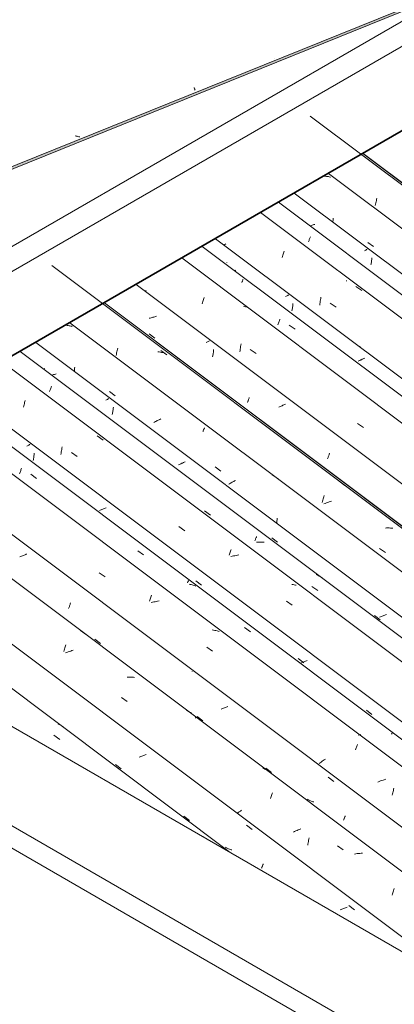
# Model space of a CAD drawing. Header units: metres. Extents: x -15.1 to 0.1, y 4.4 to 14.1.
# Tile 25 of 71: x -9.5 to -8.9, y 8.7 to 10.3. Entities that reach past the tile are written whole.
import ezdxf

# ---------------------------------------------------------------- set-up
doc = ezdxf.new("R2010")
doc.units = ezdxf.units.M
for name, color, linetype, lineweight in [('A-GLAZ-CWMG', 7, 'Continuous', 5), ('A-ROOF', 7, 'Continuous', 5), ('A-ROOF-OTLN', 7, 'Continuous', 5)]:
    doc.layers.add(name, color=color, linetype=linetype, lineweight=lineweight)

# ---------------------------------------------------------------- blocks, each defined once
blk = doc.blocks.new('FP_7-ISO_01')
at = {"layer": 'A-GLAZ-CWMG'}
blk.add_line((-9.1521, 8.9693), (-9.921, 9.5464), dxfattribs=at)
at = {"layer": 'A-GLAZ-CWMG', "color": 9, "true_color": 0xc0c0c0}
for p, q in [((-9.4326, 9.1794), (-9.4343, 9.1803)), ((-9.4309, 9.1785), (-9.4326, 9.1794)), ((-9.4293, 9.1776), (-9.4309, 9.1785)), ((-9.4277, 9.1766), (-9.4293, 9.1776)), ((-9.4261, 9.1755), (-9.4277, 9.1766)), ((-9.4411, 9.1615), (-9.4314, 9.1546)), ((-9.1957, 8.9948), (-9.1954, 8.9955))]:
    blk.add_line(p, q, dxfattribs=at)
blk = doc.blocks.new('FP_8-ISO_01')
at = {"layer": 'A-GLAZ-CWMG', "color": 9, "true_color": 0xc0c0c0}
for p, q in [((-9.2998, 9.1261), (-9.3012, 9.1256)), ((-9.2983, 9.1266), (-9.2998, 9.1261)), ((-9.2969, 9.1271), (-9.2983, 9.1266)), ((-9.2955, 9.1276), (-9.2969, 9.1271)), ((-9.2941, 9.1282), (-9.2955, 9.1276)), ((-9.2927, 9.1288), (-9.2941, 9.1282)), ((-9.2913, 9.1293), (-9.2927, 9.1288)), ((-9.2899, 9.1299), (-9.2913, 9.1293)), ((-9.3402, 9.1133), (-9.331, 9.1063)), ((-9.228, 9.0287), (-9.2188, 9.0218)), ((-9.1251, 9.0141), (-9.1158, 9.0068)), ((-9.1583, 8.977), (-9.1595, 8.9777)), ((-9.157, 8.9764), (-9.1583, 8.977)), ((-9.1558, 8.9758), (-9.157, 8.9764)), ((-9.1545, 8.9752), (-9.1558, 8.9758)), ((-9.1532, 8.9747), (-9.1545, 8.9752)), ((-9.1518, 8.9742), (-9.1532, 8.9747)), ((-9.1505, 8.9737), (-9.1518, 8.9742)), ((-9.1492, 8.9733), (-9.1505, 8.9737)), ((-9.1004, 8.9435), (-9.1, 8.9442)), ((-9.1, 8.9442), (-9.0997, 8.9451)), ((-9.0997, 8.9451), (-9.0993, 8.9459)), ((-9.0993, 8.9459), (-9.099, 8.9468)), ((-9.099, 8.9468), (-9.0986, 8.9477)), ((-9.0986, 8.9477), (-9.0982, 8.9486)), ((-9.0982, 8.9486), (-9.0979, 8.9496)), ((-9.0979, 8.9496), (-9.0975, 8.9506)), ((-8.9699, 8.8756), (-8.9714, 8.8751)), ((-8.9685, 8.876), (-8.9699, 8.8756)), ((-8.967, 8.8765), (-8.9685, 8.876)), ((-8.9656, 8.8771), (-8.967, 8.8765)), ((-8.9641, 8.8776), (-8.9656, 8.8771)), ((-8.9627, 8.8781), (-8.9641, 8.8776)), ((-8.9613, 8.8787), (-8.9627, 8.8781)), ((-8.9599, 8.8793), (-8.9613, 8.8787)), ((-8.9572, 8.882), (-8.948, 8.8748))]:
    blk.add_line(p, q, dxfattribs=at)
blk = doc.blocks.new('FP_9-ISO_01')
at = {"layer": 'A-GLAZ-CWMG'}
blk.add_line((-8.1115, 8.3685), (-9.8691, 9.6876), dxfattribs=at)
at = {"layer": 'A-GLAZ-CWMG', "color": 9, "true_color": 0xc0c0c0}
for p, q in [((-9.3973, 9.3335), (-9.3877, 9.3264)), ((-9.4223, 9.3085), (-9.4218, 9.3102)), ((-9.4248, 9.2992), (-9.4243, 9.3011)), ((-9.4243, 9.3011), (-9.4238, 9.303)), ((-9.4238, 9.303), (-9.4233, 9.3048)), ((-9.4233, 9.3048), (-9.4228, 9.3067)), ((-9.4228, 9.3067), (-9.4223, 9.3085)), ((-9.42, 9.2975), (-9.4221, 9.2967)), ((-9.4179, 9.2983), (-9.42, 9.2975)), ((-9.4158, 9.2991), (-9.4179, 9.2983)), ((-9.4136, 9.2998), (-9.4158, 9.2991)), ((-9.4115, 9.3005), (-9.4136, 9.2998)), ((-9.4094, 9.3011), (-9.4115, 9.3005)), ((-9.319, 9.257), (-9.3211, 9.257)), ((-9.3169, 9.2571), (-9.319, 9.257)), ((-9.3148, 9.257), (-9.3169, 9.2571)), ((-9.3128, 9.2569), (-9.3148, 9.257)), ((-9.3107, 9.2568), (-9.3128, 9.2569)), ((-9.3087, 9.2566), (-9.3107, 9.2568)), ((-9.3304, 9.2237), (-9.3207, 9.217)), ((-9.2218, 9.2016), (-9.2235, 9.2025)), ((-9.2202, 9.2007), (-9.2218, 9.2016)), ((-9.2185, 9.1997), (-9.2202, 9.2007)), ((-9.217, 9.1987), (-9.2185, 9.1997)), ((-9.2154, 9.1976), (-9.217, 9.1987)), ((-9.2088, 9.1896), (-9.2086, 9.1901)), ((-9.2086, 9.1901), (-9.2084, 9.1905)), ((-9.2084, 9.1905), (-9.2083, 9.1909)), ((-9.2083, 9.1909), (-9.2082, 9.1912)), ((-9.2082, 9.1912), (-9.2081, 9.1915)), ((-9.2081, 9.1915), (-9.2081, 9.1918)), ((-9.0965, 9.1068), (-9.0983, 9.1075)), ((-9.0948, 9.106), (-9.0965, 9.1068)), ((-9.0932, 9.1051), (-9.0948, 9.106)), ((-9.0915, 9.1042), (-9.0932, 9.1051)), ((-9.0899, 9.1032), (-9.0915, 9.1042)), ((-9.0883, 9.1022), (-9.0899, 9.1032)), ((-9.0832, 9.0657), (-9.0827, 9.0673)), ((-9.0858, 9.0575), (-9.0853, 9.0592)), ((-9.0853, 9.0592), (-9.0848, 9.0609)), ((-9.0848, 9.0609), (-9.0842, 9.0625)), ((-9.0842, 9.0625), (-9.0837, 9.0642)), ((-9.0837, 9.0642), (-9.0832, 9.0657)), ((-9.1388, 9.0345), (-9.1406, 9.0332)), ((-9.137, 9.0359), (-9.1388, 9.0345)), ((-9.1351, 9.0372), (-9.137, 9.0359)), ((-9.1332, 9.0385), (-9.1351, 9.0372)), ((-9.0462, 9.0035), (-9.0482, 9.0025)), ((-9.0442, 9.0044), (-9.0462, 9.0035)), ((-9.0422, 9.0053), (-9.0442, 9.0044)), ((-9.0401, 9.0062), (-9.0422, 9.0053)), ((-9.038, 9.0071), (-9.0401, 9.0062)), ((-9.0359, 9.0079), (-9.038, 9.0071)), ((-9.0239, 8.9851), (-9.0235, 8.9871)), ((-9.0235, 8.9871), (-9.0231, 8.9892)), ((-9.0231, 8.9892), (-9.0226, 8.9912)), ((-9.0226, 8.9912), (-9.0222, 8.9932)), ((-9.0246, 8.9809), (-9.0242, 8.983)), ((-9.0242, 8.983), (-9.0239, 8.9851)), ((-8.976, 8.9803), (-8.9663, 8.9735)), ((-8.9455, 8.9669), (-8.9477, 8.9665)), ((-8.9434, 8.9672), (-8.9455, 8.9669)), ((-8.9413, 8.9674), (-8.9434, 8.9672)), ((-8.9391, 8.9676), (-8.9413, 8.9674)), ((-8.937, 8.9678), (-8.9391, 8.9676)), ((-8.9349, 8.9679), (-8.937, 8.9678)), ((-8.8846, 8.9047), (-8.884, 8.9064)), ((-8.884, 8.9064), (-8.8835, 8.9081)), ((-8.8835, 8.9081), (-8.883, 8.9098)), ((-8.8861, 8.8992), (-8.8856, 8.901)), ((-8.8856, 8.901), (-8.8851, 8.9029)), ((-8.8851, 8.9029), (-8.8846, 8.9047))]:
    blk.add_line(p, q, dxfattribs=at)
blk = doc.blocks.new('FP_10-ISO_01')
at = {"layer": 'A-GLAZ-CWMG', "color": 9, "true_color": 0xc0c0c0}
for p, q in [((-9.4956, 9.455), (-9.497, 9.4545)), ((-9.4942, 9.4556), (-9.4956, 9.455)), ((-9.4927, 9.4561), (-9.4942, 9.4556)), ((-9.4914, 9.4567), (-9.4927, 9.4561)), ((-9.49, 9.4573), (-9.4914, 9.4567)), ((-9.4886, 9.4578), (-9.49, 9.4573)), ((-9.4873, 9.4584), (-9.4886, 9.4578)), ((-9.486, 9.4591), (-9.4873, 9.4584)), ((-9.4158, 9.3728), (-9.4155, 9.374)), ((-9.4155, 9.374), (-9.4151, 9.3751)), ((-9.4151, 9.3751), (-9.4147, 9.3763)), ((-9.4147, 9.3763), (-9.4143, 9.3775)), ((-9.4143, 9.3775), (-9.414, 9.3787)), ((-9.417, 9.3696), (-9.4166, 9.3707)), ((-9.4166, 9.3707), (-9.4162, 9.3717)), ((-9.4162, 9.3717), (-9.4158, 9.3728)), ((-9.3739, 9.3194), (-9.3647, 9.3124)), ((-9.2142, 9.2664), (-9.2142, 9.2668)), ((-9.1655, 9.2047), (-9.1669, 9.2042)), ((-9.1641, 9.2052), (-9.1655, 9.2047)), ((-9.1626, 9.2058), (-9.1641, 9.2052)), ((-9.1612, 9.2063), (-9.1626, 9.2058)), ((-9.1598, 9.2069), (-9.1612, 9.2063)), ((-9.1584, 9.2074), (-9.1598, 9.2069)), ((-9.1571, 9.208), (-9.1584, 9.2074)), ((-9.1557, 9.2086), (-9.1571, 9.208)), ((-9.2058, 9.1921), (-9.1965, 9.1851)), ((-9.0935, 9.1075), (-9.0843, 9.1005)), ((-8.9908, 9.0929), (-8.9816, 9.0856)), ((-9.0238, 9.0557), (-9.025, 9.0564)), ((-9.0225, 9.0551), (-9.0238, 9.0557)), ((-9.0213, 9.0545), (-9.0225, 9.0551)), ((-9.02, 9.0539), (-9.0213, 9.0545)), ((-9.0187, 9.0534), (-9.02, 9.0539)), ((-9.0174, 9.0529), (-9.0187, 9.0534)), ((-9.016, 9.0524), (-9.0174, 9.0529)), ((-9.0147, 9.052), (-9.016, 9.0524)), ((-8.9659, 9.0222), (-8.9655, 9.023)), ((-8.9655, 9.023), (-8.9652, 9.0238)), ((-8.9652, 9.0238), (-8.9648, 9.0246)), ((-8.9648, 9.0246), (-8.9645, 9.0255)), ((-8.9645, 9.0255), (-8.9641, 9.0264)), ((-8.9641, 9.0264), (-8.9638, 9.0274)), ((-8.9638, 9.0274), (-8.9634, 9.0283)), ((-8.9634, 9.0283), (-8.963, 9.0293))]:
    blk.add_line(p, q, dxfattribs=at)
blk = doc.blocks.new('FP_11-ISO_01')
at = {"layer": 'A-GLAZ-CWMG'}
blk.add_line((-6.606, 7.4109), (-9.6557, 9.6999), dxfattribs=at)
at = {"layer": 'A-GLAZ-CWMG', "color": 9, "true_color": 0xc0c0c0}
for p, q in [((-9.494, 9.4786), (-9.494, 9.4787)), ((-9.367, 9.4282), (-9.3573, 9.4215)), ((-9.2822, 9.3882), (-9.2817, 9.3897)), ((-9.2817, 9.3897), (-9.2811, 9.3912)), ((-9.2843, 9.3816), (-9.2838, 9.3833)), ((-9.2838, 9.3833), (-9.2833, 9.3849)), ((-9.2833, 9.3849), (-9.2827, 9.3866)), ((-9.2827, 9.3866), (-9.2822, 9.3882)), ((-9.2795, 9.3798), (-9.2817, 9.3792)), ((-9.2774, 9.3803), (-9.2795, 9.3798)), ((-9.2752, 9.3808), (-9.2774, 9.3803)), ((-9.273, 9.3812), (-9.2752, 9.3808)), ((-9.2709, 9.3816), (-9.273, 9.3812)), ((-9.2687, 9.382), (-9.2709, 9.3816)), ((-9.1792, 9.334), (-9.1812, 9.3343)), ((-9.1773, 9.3337), (-9.1792, 9.334)), ((-9.1753, 9.3333), (-9.1773, 9.3337)), ((-9.1734, 9.3328), (-9.1753, 9.3333)), ((-9.1715, 9.3323), (-9.1734, 9.3328)), ((-9.1697, 9.3318), (-9.1715, 9.3323)), ((-9.1904, 9.3062), (-9.1807, 9.2995)), ((-8.9462, 9.1378), (-8.9457, 9.1393)), ((-8.9457, 9.1393), (-8.9452, 9.1408)), ((-8.9452, 9.1408), (-8.9447, 9.1422)), ((-8.9447, 9.1422), (-8.9441, 9.1436)), ((-8.9441, 9.1436), (-8.9436, 9.1449)), ((-8.9436, 9.1449), (-8.9431, 9.1461)), ((-9.0044, 9.1165), (-9.006, 9.1153)), ((-9.0027, 9.1176), (-9.0044, 9.1165)), ((-9.001, 9.1188), (-9.0027, 9.1176)), ((-8.9992, 9.1199), (-9.001, 9.1188)), ((-8.9974, 9.121), (-8.9992, 9.1199)), ((-8.9956, 9.1221), (-8.9974, 9.121)), ((-8.9073, 9.0857), (-8.9094, 9.0848)), ((-8.9052, 9.0865), (-8.9073, 9.0857)), ((-8.9031, 9.0872), (-8.9052, 9.0865)), ((-8.901, 9.0879), (-8.9031, 9.0872)), ((-8.8989, 9.0886), (-8.901, 9.0879)), ((-8.8967, 9.0893), (-8.8989, 9.0886)), ((-8.8856, 9.0653), (-8.8851, 9.0673)), ((-8.8851, 9.0673), (-8.8846, 9.0692)), ((-8.8846, 9.0692), (-8.8841, 9.0711)), ((-8.8841, 9.0711), (-8.8836, 9.073)), ((-8.8836, 9.073), (-8.8831, 9.0748)), ((-8.886, 9.0633), (-8.8856, 9.0653))]:
    blk.add_line(p, q, dxfattribs=at)
blk = doc.blocks.new('FP_12-ISO_01')
at = {"layer": 'A-GLAZ-CWMG', "color": 9, "true_color": 0xc0c0c0}
for p, q in [((-9.4844, 9.6367), (-9.4855, 9.6361)), ((-9.4832, 9.6373), (-9.4844, 9.6367)), ((-9.4821, 9.6379), (-9.4832, 9.6373)), ((-9.481, 9.6385), (-9.4821, 9.6379)), ((-9.4799, 9.6391), (-9.481, 9.6385)), ((-9.4745, 9.6156), (-9.4743, 9.6171)), ((-9.4743, 9.6171), (-9.4741, 9.6186)), ((-9.4741, 9.6186), (-9.4739, 9.6201)), ((-9.4739, 9.6201), (-9.4737, 9.6216)), ((-9.4737, 9.6216), (-9.4735, 9.6231)), ((-9.4735, 9.6231), (-9.4734, 9.6246)), ((-9.475, 9.6127), (-9.4748, 9.6142)), ((-9.4748, 9.6142), (-9.4745, 9.6156)), ((-9.3652, 9.5308), (-9.3666, 9.5303)), ((-9.3638, 9.5313), (-9.3652, 9.5308)), ((-9.3623, 9.5319), (-9.3638, 9.5313)), ((-9.361, 9.5325), (-9.3623, 9.5319)), ((-9.3596, 9.533), (-9.361, 9.5325)), ((-9.3582, 9.5336), (-9.3596, 9.533)), ((-9.3569, 9.5342), (-9.3582, 9.5336)), ((-9.3556, 9.5349), (-9.3569, 9.5342)), ((-9.035, 9.2805), (-9.0365, 9.28)), ((-9.0336, 9.281), (-9.035, 9.2805)), ((-9.0322, 9.2816), (-9.0336, 9.281)), ((-9.0308, 9.2821), (-9.0322, 9.2816)), ((-9.0294, 9.2827), (-9.0308, 9.2821)), ((-9.028, 9.2833), (-9.0294, 9.2827)), ((-9.0266, 9.2838), (-9.028, 9.2833)), ((-9.0253, 9.2844), (-9.0266, 9.2838))]:
    blk.add_line(p, q, dxfattribs=at)
blk = doc.blocks.new('FP_13-ISO_01')
at = {"layer": 'A-GLAZ-CWMG'}
blk.add_line((-6.4766, 7.4855), (-9.5262, 9.7745), dxfattribs=at)
at = {"layer": 'A-GLAZ-CWMG', "color": 9, "true_color": 0xc0c0c0}
for p, q in [((-9.4913, 9.7003), (-9.4908, 9.7022)), ((-9.4908, 9.7022), (-9.4902, 9.704)), ((-9.4902, 9.704), (-9.4897, 9.7058)), ((-9.4897, 9.7058), (-9.4892, 9.7075)), ((-9.4892, 9.7075), (-9.4887, 9.7092)), ((-9.4887, 9.7092), (-9.4881, 9.7109)), ((-9.4284, 9.6308), (-9.428, 9.6329)), ((-9.428, 9.6329), (-9.4276, 9.635)), ((-9.4296, 9.6221), (-9.4293, 9.6243)), ((-9.4293, 9.6243), (-9.429, 9.6265)), ((-9.429, 9.6265), (-9.4287, 9.6286)), ((-9.4287, 9.6286), (-9.4284, 9.6308)), ((-9.4124, 9.6255), (-9.4028, 9.6189)), ((-9.3635, 9.5535), (-9.3635, 9.5549)), ((-9.2362, 9.504), (-9.2265, 9.4973)), ((-9.1535, 9.4572), (-9.1529, 9.4588)), ((-9.1529, 9.4588), (-9.1524, 9.4605)), ((-9.1524, 9.4605), (-9.1519, 9.462)), ((-9.1519, 9.462), (-9.1513, 9.4636)), ((-9.1513, 9.4636), (-9.1508, 9.4651)), ((-9.1508, 9.4651), (-9.1503, 9.4665)), ((-9.1486, 9.4553), (-9.1508, 9.4547)), ((-9.1465, 9.4558), (-9.1486, 9.4553)), ((-9.1443, 9.4563), (-9.1465, 9.4558)), ((-9.1422, 9.4567), (-9.1443, 9.4563)), ((-9.14, 9.457), (-9.1422, 9.4567)), ((-9.1379, 9.4574), (-9.14, 9.457)), ((-9.0486, 9.4088), (-9.0505, 9.4091)), ((-9.0466, 9.4084), (-9.0486, 9.4088)), ((-9.0447, 9.4079), (-9.0466, 9.4084)), ((-9.0437, 9.4077), (-9.0447, 9.4079)), ((-9.0596, 9.3818), (-9.0499, 9.3751))]:
    blk.add_line(p, q, dxfattribs=at)
blk = doc.blocks.new('FP_14-ISO_01')
at = {"layer": 'A-GLAZ-CWMG', "color": 9, "true_color": 0xc0c0c0}
for p, q in [((-9.4432, 9.753), (-9.4447, 9.7525)), ((-9.4417, 9.7534), (-9.4432, 9.753)), ((-9.4403, 9.7539), (-9.4417, 9.7534)), ((-9.4388, 9.7544), (-9.4403, 9.7539)), ((-9.4373, 9.7549), (-9.4388, 9.7544)), ((-9.3533, 9.7128), (-9.3546, 9.7121)), ((-9.3521, 9.7135), (-9.3533, 9.7128)), ((-9.3509, 9.7141), (-9.3521, 9.7135)), ((-9.3546, 9.7121), (-9.3558, 9.7115)), ((-9.3441, 9.6955), (-9.3439, 9.697)), ((-9.3439, 9.697), (-9.3438, 9.6985)), ((-9.3438, 9.6985), (-9.3436, 9.7)), ((-9.3453, 9.6881), (-9.345, 9.6895)), ((-9.345, 9.6895), (-9.3448, 9.691)), ((-9.3448, 9.691), (-9.3445, 9.6925)), ((-9.3445, 9.6925), (-9.3443, 9.694)), ((-9.3443, 9.694), (-9.3441, 9.6955)), ((-9.2354, 9.6062), (-9.2368, 9.6056)), ((-9.234, 9.6067), (-9.2354, 9.6062)), ((-9.2326, 9.6073), (-9.234, 9.6067)), ((-9.2312, 9.6079), (-9.2326, 9.6073)), ((-9.2299, 9.6084), (-9.2312, 9.6079)), ((-9.2285, 9.609), (-9.2299, 9.6084)), ((-9.2272, 9.6096), (-9.2285, 9.609)), ((-9.2259, 9.6103), (-9.2272, 9.6096)), ((-8.901, 9.3575), (-8.9024, 9.357)), ((-8.8996, 9.3581), (-8.901, 9.3575)), ((-8.8982, 9.3587), (-8.8996, 9.3581)), ((-8.8969, 9.3593), (-8.8982, 9.3587)), ((-8.8955, 9.3599), (-8.8969, 9.3593)), ((-8.9053, 9.3559), (-8.9067, 9.3554)), ((-8.9038, 9.3564), (-8.9053, 9.3559)), ((-8.9024, 9.357), (-8.9038, 9.3564))]:
    blk.add_line(p, q, dxfattribs=at)
blk = doc.blocks.new('FP_15-ISO_01')
at = {"layer": 'A-GLAZ-CWMG', "color": 9, "true_color": 0xc0c0c0}
for p, q in [((-9.4209, 9.8344), (-9.4221, 9.8345)), ((-9.4194, 9.8342), (-9.4209, 9.8344)), ((-9.4179, 9.834), (-9.4194, 9.8342)), ((-9.4164, 9.8338), (-9.4179, 9.834)), ((-9.4149, 9.8335), (-9.4164, 9.8338)), ((-9.4134, 9.8332), (-9.4149, 9.8335)), ((-9.412, 9.8328), (-9.4134, 9.8332)), ((-9.4114, 9.8327), (-9.412, 9.8328)), ((-9.4073, 9.7626), (-9.4072, 9.764)), ((-9.4073, 9.7612), (-9.4073, 9.7626)), ((-9.4072, 9.764), (-9.4071, 9.7655)), ((-9.4074, 9.7597), (-9.4073, 9.7612)), ((-9.4074, 9.7583), (-9.4074, 9.7597)), ((-9.35, 9.7257), (-9.3405, 9.7189)), ((-9.2655, 9.6807), (-9.2671, 9.68)), ((-9.2759, 9.6756), (-9.2773, 9.6748)), ((-9.2745, 9.6764), (-9.2759, 9.6756)), ((-9.273, 9.6771), (-9.2745, 9.6764)), ((-9.2716, 9.6779), (-9.273, 9.6771)), ((-9.2701, 9.6786), (-9.2716, 9.6779)), ((-9.2686, 9.6793), (-9.2701, 9.6786)), ((-9.2671, 9.68), (-9.2686, 9.6793)), ((-9.1949, 9.6642), (-9.1946, 9.6649)), ((-9.1946, 9.6649), (-9.1943, 9.6656)), ((-9.1943, 9.6656), (-9.194, 9.6663)), ((-9.1968, 9.6599), (-9.1964, 9.6608)), ((-9.1964, 9.6608), (-9.196, 9.6617)), ((-9.196, 9.6617), (-9.1957, 9.6626)), ((-9.1957, 9.6626), (-9.1953, 9.6634)), ((-9.1953, 9.6634), (-9.1949, 9.6642)), ((-9.1767, 9.6019), (-9.1672, 9.595)), ((-9.1529, 9.5742), (-9.1542, 9.5734)), ((-9.1516, 9.5751), (-9.1529, 9.5742)), ((-9.1502, 9.5759), (-9.1516, 9.5751)), ((-9.1488, 9.5767), (-9.1502, 9.5759)), ((-9.1474, 9.5775), (-9.1488, 9.5767)), ((-9.146, 9.5783), (-9.1474, 9.5775)), ((-9.1446, 9.5791), (-9.146, 9.5783)), ((-9.1431, 9.5798), (-9.1446, 9.5791)), ((-9.0753, 9.509), (-9.0752, 9.5105)), ((-9.0752, 9.5121), (-9.0751, 9.5136)), ((-9.0752, 9.5105), (-9.0752, 9.5121)), ((-9.0751, 9.5136), (-9.075, 9.5151)), ((-9.075, 9.5151), (-9.0749, 9.5166)), ((-9.0749, 9.5166), (-9.0748, 9.5181))]:
    blk.add_line(p, q, dxfattribs=at)
at = {"layer": 'A-GLAZ-CWMG'}
blk.add_line((-6.364, 7.5487), (-9.4149, 9.8386), dxfattribs=at)
blk = doc.blocks.new('FP_16-ISO_01')
at = {"layer": 'A-GLAZ-CWMG', "color": 9, "true_color": 0xc0c0c0}
blk.add_line((-9.2386, 9.7794), (-9.2396, 9.7788), dxfattribs=at)
blk = doc.blocks.new('Rectangular Mullion - Telha Fibrocimento - Ondulada-1909083-ISO_01')
at = {"layer": 'A-GLAZ-CWMG'}
for p, q in [((-6.3039, 7.5788), (-9.3583, 9.8713)), ((-6.3016, 7.5775), (-9.358, 9.8715)), ((-6.416, 7.5132), (-9.471, 9.8062)), ((-6.5453, 7.4385), (-9.6004, 9.7315)), ((-7.6924, 8.1265), (-9.7306, 9.6563)), ((-8.7317, 8.7266), (-9.8662, 9.5781))]:
    blk.add_line(p, q, dxfattribs=at)
for name in ['FP_15-ISO_01', 'FP_16-ISO_01', 'FP_13-ISO_01', 'FP_14-ISO_01', 'FP_11-ISO_01', 'FP_9-ISO_01', 'FP_12-ISO_01', 'FP_10-ISO_01', 'FP_7-ISO_01', 'FP_8-ISO_01']:
    blk.add_blockref(name, (0, 0), dxfattribs=at)
blk = doc.blocks.new('FP_25-ISO_01')
at = {"layer": 'A-GLAZ-CWMG'}
blk.add_line((-6.5707, 7.4286), (-9.6222, 9.7189), dxfattribs=at)
at = {"layer": 'A-GLAZ-CWMG', "color": 9, "true_color": 0xc0c0c0}
for p, q in [((-9.4948, 9.5986), (-9.4943, 9.5998)), ((-9.4976, 9.5904), (-9.4971, 9.5919)), ((-9.4971, 9.5919), (-9.4967, 9.5933)), ((-9.4967, 9.5933), (-9.4962, 9.5947)), ((-9.4962, 9.5947), (-9.4957, 9.596)), ((-9.4957, 9.596), (-9.4953, 9.5973)), ((-9.4953, 9.5973), (-9.4948, 9.5986)), ((-9.4791, 9.5898), (-9.4695, 9.5829)), ((-9.3037, 9.4644), (-9.294, 9.4575)), ((-9.222, 9.4118), (-9.2217, 9.4125)), ((-9.2217, 9.4125), (-9.2214, 9.4131)), ((-9.2214, 9.4131), (-9.2211, 9.4137)), ((-9.2211, 9.4137), (-9.2209, 9.4142)), ((-9.2209, 9.4142), (-9.2207, 9.4147)), ((-9.2207, 9.4147), (-9.2205, 9.4152)), ((-9.2205, 9.4152), (-9.2203, 9.4156)), ((-9.2176, 9.4092), (-9.2193, 9.4095)), ((-9.2159, 9.4089), (-9.2176, 9.4092)), ((-9.2143, 9.4085), (-9.2159, 9.4089)), ((-9.2127, 9.408), (-9.2143, 9.4085)), ((-9.2111, 9.4075), (-9.2127, 9.408)), ((-9.2095, 9.407), (-9.2111, 9.4075)), ((-9.208, 9.4064), (-9.2095, 9.407)), ((-9.1284, 9.3382), (-9.1188, 9.3313)), ((-8.887, 9.1634), (-8.8868, 9.1639)), ((-8.8868, 9.1639), (-8.8866, 9.1644)), ((-8.8866, 9.1644), (-8.8864, 9.1648)), ((-8.8864, 9.1648), (-8.8862, 9.1652)), ((-8.8862, 9.1652), (-8.8861, 9.1656)), ((-8.8861, 9.1656), (-8.886, 9.1659)), ((-8.886, 9.1659), (-8.8859, 9.1661)), ((-8.9408, 9.1617), (-8.9413, 9.1615)), ((-8.939, 9.1624), (-8.9408, 9.1617)), ((-8.9372, 9.163), (-8.939, 9.1624))]:
    blk.add_line(p, q, dxfattribs=at)
blk = doc.blocks.new('FP_26-ISO_01')
at = {"layer": 'A-GLAZ-CWMG', "color": 9, "true_color": 0xc0c0c0}
for p, q in [((-9.2082, 9.4152), (-9.1989, 9.4081)), ((-9.0404, 9.2876), (-9.0312, 9.2806)), ((-8.9284, 9.2028), (-8.9192, 9.1958))]:
    blk.add_line(p, q, dxfattribs=at)
blk = doc.blocks.new('FP_27-ISO_01')
at = {"layer": 'A-GLAZ-CWMG'}
blk.add_line((-6.4463, 7.5018), (-9.4967, 9.7914), dxfattribs=at)
at = {"layer": 'A-GLAZ-CWMG', "color": 9, "true_color": 0xc0c0c0}
for p, q in [((-9.4473, 9.7285), (-9.4468, 9.7298)), ((-9.4468, 9.7298), (-9.4463, 9.731)), ((-9.4463, 9.731), (-9.4459, 9.7321)), ((-9.4459, 9.7321), (-9.4455, 9.7333)), ((-9.4455, 9.7333), (-9.445, 9.7343)), ((-9.4482, 9.726), (-9.4477, 9.7273)), ((-9.4477, 9.7273), (-9.4473, 9.7285)), ((-9.3702, 9.6529), (-9.3605, 9.6461)), ((-9.194, 9.5297), (-9.1843, 9.5229)), ((-9.1093, 9.4859), (-9.1089, 9.4868)), ((-9.1089, 9.4868), (-9.1085, 9.4877)), ((-9.1114, 9.4805), (-9.111, 9.4817)), ((-9.111, 9.4817), (-9.1105, 9.4828)), ((-9.1105, 9.4828), (-9.1101, 9.4838)), ((-9.1101, 9.4838), (-9.1097, 9.4849)), ((-9.1097, 9.4849), (-9.1093, 9.4859)), ((-9.1066, 9.4784), (-9.1087, 9.4782)), ((-9.1045, 9.4785), (-9.1066, 9.4784)), ((-9.1024, 9.4786), (-9.1045, 9.4785)), ((-9.1003, 9.4786), (-9.1024, 9.4786)), ((-9.0982, 9.4786), (-9.1003, 9.4786)), ((-9.0961, 9.4785), (-9.0982, 9.4786)), ((-9.009, 9.4246), (-9.0107, 9.4254)), ((-9.0073, 9.4237), (-9.009, 9.4246)), ((-9.0056, 9.4228), (-9.0073, 9.4237)), ((-9.004, 9.4219), (-9.0056, 9.4228)), ((-9.0024, 9.4208), (-9.004, 9.4219)), ((-9.0179, 9.4057), (-9.0082, 9.3989)), ((-9.0009, 9.4198), (-9.0024, 9.4208))]:
    blk.add_line(p, q, dxfattribs=at)
blk = doc.blocks.new('FP_28-ISO_01')
at = {"layer": 'A-GLAZ-CWMG', "color": 9, "true_color": 0xc0c0c0}
for p, q in [((-9.4567, 9.7637), (-9.4568, 9.7638)), ((-9.0833, 9.4855), (-9.074, 9.4785)), ((-8.9152, 9.3581), (-8.906, 9.3511))]:
    blk.add_line(p, q, dxfattribs=at)
blk = doc.blocks.new('FP_29-ISO_01')
at = {"layer": 'A-GLAZ-CWMG'}
blk.add_line((-6.3123, 7.5815), (-9.4448, 9.9326), dxfattribs=at)
at = {"layer": 'A-GLAZ-CWMG', "color": 9, "true_color": 0xc0c0c0}
for p, q in [((-9.3374, 9.7931), (-9.3369, 9.795)), ((-9.3369, 9.795), (-9.3364, 9.797)), ((-9.339, 9.7849), (-9.3386, 9.787)), ((-9.3386, 9.787), (-9.3382, 9.789)), ((-9.3382, 9.789), (-9.3378, 9.7911)), ((-9.3378, 9.7911), (-9.3374, 9.7931)), ((-9.2685, 9.7906), (-9.2705, 9.7908)), ((-9.2665, 9.7903), (-9.2685, 9.7906)), ((-9.2645, 9.7899), (-9.2665, 9.7903)), ((-9.2656, 9.7928), (-9.2559, 9.7858)), ((-9.2626, 9.7895), (-9.2645, 9.7899)), ((-9.2607, 9.7891), (-9.2626, 9.7895)), ((-9.2588, 9.7886), (-9.2607, 9.7891)), ((-9.0831, 9.5889), (-9.0734, 9.5823)), ((-8.9732, 9.5785), (-8.9636, 9.5714)), ((-8.9994, 9.5495), (-8.9989, 9.5513)), ((-8.9989, 9.5513), (-8.9984, 9.5531)), ((-8.9984, 9.5531), (-8.9979, 9.5549)), ((-9.0009, 9.5438), (-9.0004, 9.5457)), ((-9.0004, 9.5457), (-8.9999, 9.5476)), ((-8.9999, 9.5476), (-8.9994, 9.5495)), ((-8.9961, 9.5421), (-8.9982, 9.5413)), ((-8.994, 9.5429), (-8.9961, 9.5421)), ((-8.9918, 9.5437), (-8.994, 9.5429)), ((-8.9897, 9.5444), (-8.9918, 9.5437)), ((-8.9876, 9.5451), (-8.9897, 9.5444)), ((-8.9854, 9.5457), (-8.9876, 9.5451)), ((-8.8951, 9.5018), (-8.8972, 9.5017)), ((-8.893, 9.5018), (-8.8951, 9.5018)), ((-8.8909, 9.5018), (-8.893, 9.5018)), ((-8.8889, 9.5017), (-8.8909, 9.5018)), ((-8.8868, 9.5016), (-8.8889, 9.5017)), ((-8.8848, 9.5014), (-8.8868, 9.5016)), ((-8.9066, 9.4681), (-8.8969, 9.4615))]:
    blk.add_line(p, q, dxfattribs=at)
blk = doc.blocks.new('FP_30-ISO_01')
at = {"layer": 'A-GLAZ-CWMG', "color": 9, "true_color": 0xc0c0c0}
for p, q in [((-9.2831, 9.8463), (-9.2846, 9.8459)), ((-9.2816, 9.8466), (-9.2831, 9.8463)), ((-9.2801, 9.8471), (-9.2816, 9.8466)), ((-9.2786, 9.8475), (-9.2801, 9.8471)), ((-9.2772, 9.8479), (-9.2786, 9.8475)), ((-9.2757, 9.8484), (-9.2772, 9.8479)), ((-9.2742, 9.8489), (-9.2757, 9.8484)), ((-9.2728, 9.8494), (-9.2742, 9.8489)), ((-9.2847, 9.8204), (-9.2755, 9.8134)), ((-9.1901, 9.8066), (-9.1913, 9.806)), ((-9.189, 9.8072), (-9.1901, 9.8066)), ((-9.188, 9.8077), (-9.189, 9.8072)), ((-9.1869, 9.8083), (-9.188, 9.8077)), ((-9.1859, 9.8089), (-9.1869, 9.8083)), ((-9.1792, 9.7931), (-9.1791, 9.7946)), ((-9.1807, 9.7826), (-9.1804, 9.7841)), ((-9.1804, 9.7841), (-9.1802, 9.7856)), ((-9.1802, 9.7856), (-9.1799, 9.787)), ((-9.1799, 9.787), (-9.1797, 9.7885)), ((-9.1797, 9.7885), (-9.1795, 9.79)), ((-9.1795, 9.79), (-9.1794, 9.7915)), ((-9.1794, 9.7915), (-9.1792, 9.7931)), ((-9.1217, 9.7127), (-9.1213, 9.7137)), ((-9.1213, 9.7137), (-9.1209, 9.7148)), ((-9.1209, 9.7148), (-9.1205, 9.716)), ((-9.1235, 9.7078), (-9.1231, 9.7087)), ((-9.1231, 9.7087), (-9.1228, 9.7097)), ((-9.1228, 9.7097), (-9.1224, 9.7107)), ((-9.1224, 9.7107), (-9.122, 9.7117)), ((-9.122, 9.7117), (-9.1217, 9.7127)), ((-9.0708, 9.7008), (-9.0722, 9.7002)), ((-9.0693, 9.7013), (-9.0708, 9.7008)), ((-9.068, 9.7019), (-9.0693, 9.7013)), ((-9.0666, 9.7025), (-9.068, 9.7019)), ((-9.0652, 9.7031), (-9.0666, 9.7025)), ((-9.0639, 9.7037), (-9.0652, 9.7031)), ((-9.0625, 9.7043), (-9.0639, 9.7037)), ((-9.0612, 9.7049), (-9.0625, 9.7043)), ((-8.992, 9.6151), (-8.9916, 9.6162)), ((-8.9916, 9.6162), (-8.9913, 9.6173)), ((-8.9913, 9.6173), (-8.9909, 9.6184)), ((-8.9909, 9.6184), (-8.9905, 9.6195)), ((-8.9905, 9.6195), (-8.9901, 9.6207)), ((-8.9901, 9.6207), (-8.9897, 9.6219)), ((-8.9897, 9.6219), (-8.9894, 9.6231)), ((-8.9894, 9.6231), (-8.989, 9.6244))]:
    blk.add_line(p, q, dxfattribs=at)
blk = doc.blocks.new('FP_31-ISO_01')
at = {"layer": 'A-GLAZ-CWMG'}
blk.add_line((-6.1817, 7.6559), (-9.2314, 9.9449), dxfattribs=at)
at = {"layer": 'A-GLAZ-CWMG', "color": 9, "true_color": 0xc0c0c0}
for p, q in [((-9.2906, 9.8906), (-9.2915, 9.89)), ((-9.2896, 9.8913), (-9.2906, 9.8906)), ((-9.1968, 9.8733), (-9.1963, 9.8751)), ((-9.1963, 9.8751), (-9.1957, 9.8769)), ((-9.1957, 9.8769), (-9.1952, 9.8786)), ((-9.1952, 9.8786), (-9.1947, 9.8803)), ((-9.1978, 9.8696), (-9.1973, 9.8715)), ((-9.1973, 9.8715), (-9.1968, 9.8733)), ((-9.1284, 9.8654), (-9.1302, 9.866)), ((-9.1266, 9.8647), (-9.1284, 9.8654)), ((-9.1259, 9.8644), (-9.1266, 9.8647)), ((-9.1357, 9.7933), (-9.1354, 9.7955)), ((-9.1354, 9.7955), (-9.1351, 9.7976)), ((-9.1351, 9.7976), (-9.1348, 9.7998)), ((-9.1348, 9.7998), (-9.1345, 9.8019)), ((-9.1345, 9.8019), (-9.1341, 9.804)), ((-9.1189, 9.7946), (-9.1093, 9.7879)), ((-9.1359, 9.7911), (-9.1357, 9.7933)), ((-9.0697, 9.7235), (-9.0697, 9.7237)), ((-8.9428, 9.6731), (-8.9331, 9.6664))]:
    blk.add_line(p, q, dxfattribs=at)
blk = doc.blocks.new('FP_32-ISO_01')
at = {"layer": 'A-GLAZ-CWMG', "color": 9, "true_color": 0xc0c0c0}
for p, q in [((-9.144, 9.9244), (-9.1445, 9.9243)), ((-9.1426, 9.9249), (-9.144, 9.9244)), ((-9.0598, 9.8823), (-9.0611, 9.8816)), ((-9.0585, 9.8829), (-9.0598, 9.8823)), ((-9.0572, 9.8836), (-9.0585, 9.8829)), ((-9.056, 9.8843), (-9.0572, 9.8836)), ((-9.0505, 9.8582), (-9.0502, 9.8596)), ((-9.0502, 9.8596), (-9.05, 9.8611)), ((-9.05, 9.8611), (-9.0497, 9.8626)), ((-9.0497, 9.8626), (-9.0495, 9.8641)), ((-9.0495, 9.8641), (-9.0493, 9.8656)), ((-9.0493, 9.8656), (-9.0492, 9.8671)), ((-9.0492, 9.8671), (-9.049, 9.8686)), ((-9.049, 9.8686), (-9.0489, 9.8701)), ((-8.9377, 9.7775), (-8.9391, 9.7769)), ((-8.9364, 9.778), (-8.9377, 9.7775)), ((-8.935, 9.7786), (-8.9364, 9.778)), ((-8.9336, 9.7792), (-8.935, 9.7786)), ((-8.9323, 9.7798), (-8.9336, 9.7792)), ((-8.931, 9.7805), (-8.9323, 9.7798)), ((-8.9405, 9.7763), (-8.942, 9.7758)), ((-8.9391, 9.7769), (-8.9405, 9.7763))]:
    blk.add_line(p, q, dxfattribs=at)
blk = doc.blocks.new('FP_33-ISO_01')
at = {"layer": 'A-GLAZ-CWMG'}
blk.add_line((-6.0523, 7.7305), (-9.1019, 10.0194), dxfattribs=at)
at = {"layer": 'A-GLAZ-CWMG', "color": 9, "true_color": 0xc0c0c0}
for p, q in [((-9.1605, 9.9669), (-9.1621, 9.9657)), ((-9.1588, 9.9681), (-9.1605, 9.9669)), ((-9.0638, 9.9546), (-9.0633, 9.9562)), ((-9.0664, 9.9458), (-9.0659, 9.9476)), ((-9.0659, 9.9476), (-9.0654, 9.9494)), ((-9.0654, 9.9494), (-9.0649, 9.9512)), ((-9.0649, 9.9512), (-9.0643, 9.9529)), ((-9.0643, 9.9529), (-9.0638, 9.9546)), ((-9.004, 9.8741), (-9.0037, 9.8762)), ((-9.0037, 9.8762), (-9.0033, 9.8784)), ((-9.0033, 9.8784), (-9.0029, 9.8804)), ((-9.0049, 9.8676), (-9.0047, 9.8698)), ((-9.0047, 9.8698), (-9.0044, 9.872)), ((-9.0044, 9.872), (-9.004, 9.8741)), ((-8.9878, 9.871), (-8.9781, 9.8643)), ((-8.9391, 9.7983), (-8.9391, 9.8003))]:
    blk.add_line(p, q, dxfattribs=at)
blk = doc.blocks.new('FP_34-ISO_01')
at = {"layer": 'A-GLAZ-CWMG', "color": 9, "true_color": 0xc0c0c0}
for p, q in [((-9.0203, 9.9977), (-9.021, 9.9975)), ((-9.0189, 9.9981), (-9.0203, 9.9977)), ((-9.0174, 9.9986), (-9.0189, 9.9981)), ((-9.0159, 9.9991), (-9.0174, 9.9986)), ((-9.0144, 9.9996), (-9.0159, 9.9991)), ((-9.013, 10.0001), (-9.0144, 9.9996)), ((-8.9303, 9.9574), (-8.9315, 9.9568)), ((-8.9291, 9.958), (-8.9303, 9.9574)), ((-8.928, 9.9586), (-8.9291, 9.958)), ((-8.9268, 9.9592), (-8.928, 9.9586)), ((-8.9202, 9.9378), (-8.9199, 9.9393)), ((-8.9199, 9.9393), (-8.9198, 9.9408)), ((-8.9198, 9.9408), (-8.9196, 9.9423)), ((-8.9196, 9.9423), (-8.9194, 9.9438)), ((-8.9194, 9.9438), (-8.9193, 9.9453)), ((-8.9209, 9.9334), (-8.9206, 9.9348)), ((-8.9206, 9.9348), (-8.9204, 9.9363)), ((-8.9204, 9.9363), (-8.9202, 9.9378))]:
    blk.add_line(p, q, dxfattribs=at)
blk = doc.blocks.new('FP_35-ISO_01')
at = {"layer": 'A-GLAZ-CWMG', "color": 9, "true_color": 0xc0c0c0}
for p, q in [((-8.9967, 10.0793), (-8.9979, 10.0794)), ((-8.9952, 10.0791), (-8.9967, 10.0793)), ((-8.9937, 10.0789), (-8.9952, 10.0791)), ((-8.9922, 10.0787), (-8.9937, 10.0789)), ((-8.9907, 10.0784), (-8.9922, 10.0787)), ((-8.9892, 10.0781), (-8.9907, 10.0784)), ((-8.9878, 10.0778), (-8.9892, 10.0781)), ((-8.987, 10.0775), (-8.9878, 10.0778)), ((-8.9832, 10.0051), (-8.9831, 10.0068)), ((-8.9832, 10.0033), (-8.9832, 10.0051)), ((-8.9831, 10.0085), (-8.9829, 10.0102)), ((-8.9831, 10.0068), (-8.9831, 10.0085)), ((-8.9259, 9.9704), (-8.9164, 9.9635))]:
    blk.add_line(p, q, dxfattribs=at)
at = {"layer": 'A-GLAZ-CWMG'}
blk.add_line((-5.9397, 7.7936), (-8.9907, 10.0835), dxfattribs=at)
blk = doc.blocks.new('Rectangular Mullion - Telha Fibrocimento - Ondulada-V20-ISO_01')
at = {"layer": 'A-GLAZ-CWMG'}
for p, q in [((-5.8796, 7.8238), (-8.934, 10.1163)), ((-5.8774, 7.8225), (-8.9337, 10.1164)), ((-5.9917, 7.7582), (-9.0467, 10.0512)), ((-6.121, 7.6834), (-9.1761, 9.9765)), ((-6.2511, 7.6082), (-9.3063, 9.9013))]:
    blk.add_line(p, q, dxfattribs=at)
for name in ['FP_35-ISO_01', 'FP_33-ISO_01', 'FP_34-ISO_01', 'FP_31-ISO_01', 'FP_29-ISO_01', 'FP_32-ISO_01', 'FP_30-ISO_01', 'FP_27-ISO_01', 'FP_28-ISO_01', 'FP_25-ISO_01', 'FP_26-ISO_01']:
    blk.add_blockref(name, (0, 0), dxfattribs=at)
blk = doc.blocks.new('FP_44-ISO_01')
at = {"layer": 'A-GLAZ-CWMG'}
blk.add_line((-6.1464, 7.6735), (-9.1979, 9.9639), dxfattribs=at)
at = {"layer": 'A-GLAZ-CWMG', "color": 9, "true_color": 0xc0c0c0}
for p, q in [((-9.1322, 9.9062), (-9.1319, 9.9069)), ((-9.1319, 9.9069), (-9.1316, 9.9076)), ((-9.1316, 9.9076), (-9.1313, 9.9083)), ((-9.1313, 9.9083), (-9.131, 9.9089)), ((-9.131, 9.9089), (-9.1307, 9.9095)), ((-9.1329, 9.9045), (-9.1326, 9.9054)), ((-9.1326, 9.9054), (-9.1322, 9.9062)), ((-9.0716, 9.8409), (-9.0711, 9.8422)), ((-9.0711, 9.8422), (-9.0706, 9.8435)), ((-9.0706, 9.8435), (-9.0702, 9.8447)), ((-9.0735, 9.8352), (-9.073, 9.8367)), ((-9.073, 9.8367), (-9.0725, 9.8381)), ((-9.0725, 9.8381), (-9.0721, 9.8395)), ((-9.0721, 9.8395), (-9.0716, 9.8409)), ((-9.055, 9.8347), (-9.0453, 9.8278))]:
    blk.add_line(p, q, dxfattribs=at)
blk = doc.blocks.new('FP_45-ISO_01')
at = {"layer": 'A-GLAZ-CWMG', "color": 9, "true_color": 0xc0c0c0}
for p, q in [((-9.1573, 9.9377), (-9.1573, 9.9378)), ((-9.1573, 9.9376), (-9.1573, 9.9377)), ((-9.1573, 9.9375), (-9.1573, 9.9376))]:
    blk.add_line(p, q, dxfattribs=at)
blk = doc.blocks.new('FP_46-ISO_01')
at = {"layer": 'A-GLAZ-CWMG'}
blk.add_line((-6.022, 7.7468), (-9.0724, 10.0363), dxfattribs=at)
at = {"layer": 'A-GLAZ-CWMG', "color": 9, "true_color": 0xc0c0c0}
for p, q in [((-9.0235, 9.9712), (-9.023, 9.9725)), ((-9.023, 9.9725), (-9.0225, 9.9737)), ((-9.0225, 9.9737), (-9.0221, 9.975)), ((-9.0221, 9.975), (-9.0216, 9.9761)), ((-9.0216, 9.9761), (-9.0212, 9.9773)), ((-9.0212, 9.9773), (-9.0207, 9.9784)), ((-9.0207, 9.9784), (-9.0203, 9.9795)), ((-8.961, 9.9071), (-8.9608, 9.9078)), ((-8.9456, 9.8981), (-8.9359, 9.8913))]:
    blk.add_line(p, q, dxfattribs=at)
blk = doc.blocks.new('FP_47-ISO_01')
at = {"layer": 'A-GLAZ-CWMG', "color": 9, "true_color": 0xc0c0c0}
blk.add_line((-9.0325, 10.0087), (-9.0325, 10.0087), dxfattribs=at)
blk = doc.blocks.new('FP_48-ISO_01')
at = {"layer": 'A-GLAZ-CWMG'}
blk.add_line((-5.888, 7.8265), (-9.0205, 10.1776), dxfattribs=at)
at = {"layer": 'A-GLAZ-CWMG', "color": 9, "true_color": 0xc0c0c0}
for p, q in [((-8.9129, 10.0352), (-8.9124, 10.0372)), ((-8.9124, 10.0372), (-8.912, 10.0392)), ((-8.912, 10.0392), (-8.9115, 10.0411)), ((-8.9115, 10.0411), (-8.911, 10.043)), ((-8.9137, 10.0311), (-8.9133, 10.0332)), ((-8.9133, 10.0332), (-8.9129, 10.0352))]:
    blk.add_line(p, q, dxfattribs=at)
blk = doc.blocks.new('Rectangular Mullion - Telha Fibrocimento - Ondulada-V40-ISO_01')
at = {"layer": 'A-GLAZ-CWMG'}
for name in ['FP_48-ISO_01', 'FP_46-ISO_01', 'FP_47-ISO_01', 'FP_44-ISO_01', 'FP_45-ISO_01']:
    blk.add_blockref(name, (0, 0), dxfattribs=at)
blk = doc.blocks.new('FP_59-ISO_01')
at = {"layer": 'A-GLAZ-CWMG', "color": 9, "true_color": 0xc0c0c0}
for p, q in [((-9.0788, 10.2729), (-9.0788, 10.2728)), ((-9.2112, 10.2247), (-9.2108, 10.2237)), ((-9.2108, 10.2237), (-9.2105, 10.2227)), ((-9.2105, 10.2227), (-9.2101, 10.2218)), ((-9.2101, 10.2218), (-9.2098, 10.2209)), ((-9.2098, 10.2209), (-9.2094, 10.2201)), ((-9.4047, 10.145), (-9.4062, 10.1454)), ((-9.4032, 10.1446), (-9.4047, 10.145)), ((-9.4017, 10.1442), (-9.4032, 10.1446)), ((-9.4002, 10.1439), (-9.4017, 10.1442)), ((-9.3987, 10.1436), (-9.4002, 10.1439))]:
    blk.add_line(p, q, dxfattribs=at)
blk = doc.blocks.new('Rectangular Mullion - Telha Fibrocimento - Ondulada-1908998-ISO_01')
at = {"layer": 'A-GLAZ-CWMG', "true_color": 0xc0c0c0}
h = blk.add_hatch(dxfattribs=at)
h.set_pattern_fill('FP_6', color=9, style=0, pattern_type=2)
h.set_pattern_definition([(30, (-11.415, 12.082), (0.22989483, 0.1990905), [0.01095, -0.18814, 0.01095, -1.25]), (30, (-11.415, 12.082), (0.22989483, 0.1990905), [-0.21004, -0.18814, 0.01095, -0.38724, -0.66365]), (30, (-11.415, 12.082), (0.22989483, 0.1990905), [-0.79638, 0.01095, -0.18814, 0.01095, -0.4536]), (30, (-11.415, 12.082), (0.22989483, 0.1990905), [-1.006, -0.12178, 0.01095, -0.32087]), (125.104, (-11.329, 12.165), (-0.16472115, 0.1016063), [0.00825, -0.14167, 0.00825, -0.94122]), (125.104, (-11.329, 12.165), (-0.16472115, 0.1016063), [-0.15816, -0.14167, 0.00825, -0.29159, -0.49972]), (125.104, (-11.329, 12.165), (-0.16472115, 0.1016063), [-0.59966, 0.00825, -0.14167, 0.00825, -0.34156]), (125.104, (-11.329, 12.165), (-0.16472115, 0.1016063), [-0.75782, -0.0917, 0.00825, -0.24161]), (248.794, (-11.3, 12.315), (-0.06517556, -0.30070662), [0.01311, -0.22522, 0.01311, -1.496]), (248.794, (-11.3, 12.315), (-0.06517556, -0.30070662), [-0.25144, -0.22522, 0.01311, -0.46356, -0.79444]), (248.794, (-11.3, 12.315), (-0.06517556, -0.30070662), [-0.95333, 0.01311, -0.22522, 0.01311, -0.543]), (248.794, (-11.3, 12.315), (-0.06517556, -0.30070662), [-1.205, -0.14578, 0.01311, -0.38411])])
h.paths.add_polyline_path([(-11.0726, 9.4591), (-8.5474, 10.4797), (-8.5476, 10.4837), (-11.072, 9.4635)])
h.paths.add_polyline_path([(-5.1127, 11.8678), (-4.6839, 12.0411), (-4.6833, 12.0454), (-5.1145, 11.8712)])
at = {"layer": 'A-GLAZ-CWMG'}
for p, q in [((-8.5474, 10.4797), (-11.0726, 9.4591)), ((-8.5476, 10.4837), (-11.072, 9.4635))]:
    blk.add_line(p, q, dxfattribs=at)
blk.add_blockref('FP_59-ISO_01', (0, 0), dxfattribs=at)
blk = doc.blocks.new('RUFO_1_ - RUFO_1_-1923193-ISO_01')
at = {"layer": 'A-ROOF'}
for p, q in [((-10.2329, 9.5933), (-7.3479, 7.9276)), ((-10.3743, 9.5116), (-7.4893, 7.846)), ((-10.3743, 9.4749), (-7.4893, 7.8092))]:
    blk.add_line(p, q, dxfattribs=at)

msp = doc.modelspace()

# ---------------------------------------------------------------- linework, layer by layer
at = {"layer": 'A-ROOF-OTLN'}
for p, q in [((-10.1568, 9.5493), (-8.5513, 10.4763)), ((-10.0375, 9.4805), (-8.4476, 10.3984)), ((-10.0363, 9.4798), (-8.4478, 10.397)), ((-10.1924, 9.5699), (-8.7784, 10.3863))]:
    msp.add_line(p, q, dxfattribs=at)

# ---------------------------------------------------------------- block references
at = {"layer": 'A-GLAZ-CWMG'}
for name in ['Rectangular Mullion - Telha Fibrocimento - Ondulada-1908998-ISO_01', 'Rectangular Mullion - Telha Fibrocimento - Ondulada-V40-ISO_01', 'Rectangular Mullion - Telha Fibrocimento - Ondulada-V20-ISO_01', 'Rectangular Mullion - Telha Fibrocimento - Ondulada-1909083-ISO_01']:
    msp.add_blockref(name, (0, 0), dxfattribs=at)
at = {"layer": 'A-ROOF'}
msp.add_blockref('RUFO_1_ - RUFO_1_-1923193-ISO_01', (0, 0), dxfattribs=at)

doc.saveas('drawing.dxf')
